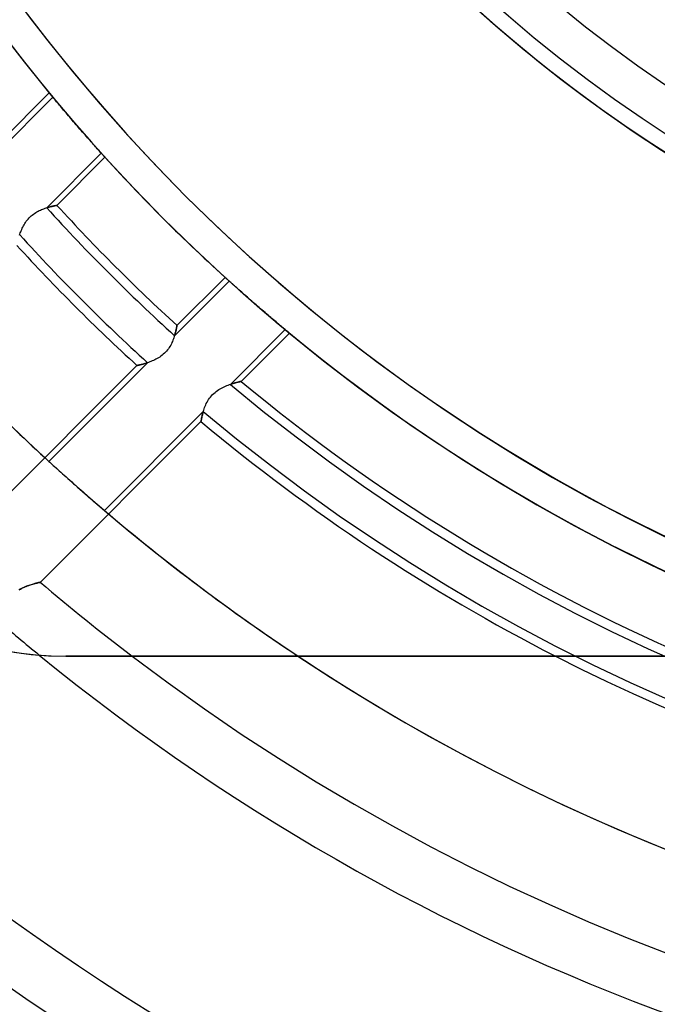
# Model space of a CAD drawing. Header units: millimetres. Extents: x -243 to 243, y -242 to 242.
# Tile 31 of 77: x -44 to -24, y -65 to -34. Entities that reach past the tile are written whole.
import ezdxf

# ---------------------------------------------------------------- set-up
doc = ezdxf.new("R2010")
doc.units = ezdxf.units.MM
doc.layers.add('MAIN-1', color=7, linetype='Continuous')

msp = doc.modelspace()

# ---------------------------------------------------------------- linework, layer by layer
at = {"layer": 'MAIN-1'}
for p, q in [((-43.375, -36.027), (-45.107, -37.759)), ((-43.486, -35.892), (-45.012, -37.417)), ((-43.486, -35.892), (-43.485, -35.893)), ((-43.485, -35.893), (-43.486, -35.892)), ((-43.485, -35.893), (-43.482, -35.897)), ((-43.482, -35.896), (-43.485, -35.893)), ((-43.478, -35.902), (-43.482, -35.896)), ((-43.482, -35.897), (-43.476, -35.904)), ((-43.471, -35.91), (-43.478, -35.902)), ((-43.476, -35.904), (-43.468, -35.913)), ((-43.463, -35.92), (-43.471, -35.91)), ((-43.468, -35.913), (-43.459, -35.925)), ((-43.453, -35.932), (-43.463, -35.92)), ((-43.459, -35.925), (-43.446, -35.94)), ((-43.44, -35.947), (-43.453, -35.932)), ((-43.446, -35.94), (-43.432, -35.958)), ((-43.426, -35.964), (-43.44, -35.947)), ((-43.432, -35.958), (-43.415, -35.978)), ((-43.41, -35.983), (-43.426, -35.964)), ((-43.415, -35.978), (-43.396, -36.001)), ((-43.393, -36.005), (-43.41, -35.983)), ((-43.396, -36.001), (-43.374, -36.027)), ((-43.373, -36.028), (-43.393, -36.005)), ((-43.352, -36.054), (-43.373, -36.028)), ((-43.329, -36.081), (-43.352, -36.054)), ((-43.305, -36.11), (-43.329, -36.081)), ((-43.28, -36.14), (-43.305, -36.11)), ((-43.254, -36.171), (-43.28, -36.14)), ((-43.227, -36.204), (-43.254, -36.171)), ((-43.198, -36.238), (-43.227, -36.204)), ((-43.167, -36.275), (-43.198, -36.238)), ((-43.135, -36.313), (-43.167, -36.275)), ((-43.102, -36.352), (-43.135, -36.313)), ((-43.067, -36.393), (-43.102, -36.352)), ((-43.032, -36.436), (-43.067, -36.393)), ((-42.995, -36.479), (-43.032, -36.436)), ((-42.957, -36.524), (-42.995, -36.479)), ((-42.918, -36.569), (-42.957, -36.524)), ((-42.878, -36.616), (-42.918, -36.569)), ((-42.838, -36.662), (-42.878, -36.616)), ((-42.798, -36.709), (-42.838, -36.662)), ((-42.758, -36.757), (-42.798, -36.709)), ((-42.717, -36.804), (-42.758, -36.757)), ((-42.677, -36.851), (-42.717, -36.804)), ((-42.637, -36.897), (-42.677, -36.851)), ((-42.597, -36.943), (-42.637, -36.897)), ((-42.557, -36.989), (-42.597, -36.943)), ((-42.516, -37.036), (-42.557, -36.989)), ((-42.475, -37.083), (-42.516, -37.036)), ((-42.434, -37.129), (-42.475, -37.083)), ((-42.393, -37.176), (-42.434, -37.129)), ((-42.353, -37.222), (-42.393, -37.176)), ((-42.313, -37.268), (-42.353, -37.222)), ((-42.273, -37.313), (-42.313, -37.268)), ((-42.234, -37.357), (-42.273, -37.313)), ((-42.197, -37.399), (-42.234, -37.357)), ((-42.16, -37.441), (-42.197, -37.399)), ((-42.124, -37.481), (-42.16, -37.441)), ((-42.09, -37.52), (-42.124, -37.481)), ((-42.056, -37.557), (-42.09, -37.52)), ((-42.025, -37.592), (-42.056, -37.557)), ((-41.995, -37.626), (-42.025, -37.592)), ((-41.967, -37.657), (-41.995, -37.626)), ((-41.939, -37.688), (-41.967, -37.657)), ((-43.568, -39.525), (-41.841, -37.797)), ((-43.244, -39.447), (-41.724, -37.926)), ((-41.913, -37.717), (-41.939, -37.688)), ((-41.888, -37.745), (-41.913, -37.717)), ((-41.864, -37.771), (-41.888, -37.745)), ((-41.842, -37.795), (-41.864, -37.771)), ((-41.822, -37.818), (-41.842, -37.795)), ((-41.841, -37.797), (-41.819, -37.822)), ((-41.803, -37.839), (-41.822, -37.818)), ((-41.819, -37.822), (-41.799, -37.844)), ((-41.786, -37.857), (-41.803, -37.839)), ((-41.799, -37.844), (-41.781, -37.863)), ((-41.772, -37.873), (-41.786, -37.857)), ((-41.781, -37.863), (-41.766, -37.88)), ((-41.759, -37.888), (-41.772, -37.873)), ((-41.766, -37.88), (-41.753, -37.894)), ((-41.748, -37.899), (-41.759, -37.888)), ((-41.753, -37.894), (-41.742, -37.906)), ((-41.739, -37.909), (-41.748, -37.899)), ((-41.742, -37.906), (-41.734, -37.915)), ((-41.732, -37.917), (-41.739, -37.909)), ((-41.734, -37.915), (-41.728, -37.921)), ((-41.727, -37.922), (-41.732, -37.917)), ((-41.728, -37.921), (-41.725, -37.925)), ((-41.725, -37.925), (-41.727, -37.922)), ((-41.725, -37.925), (-41.724, -37.926)), ((-41.724, -37.926), (-41.725, -37.925)), ((-43.618, -39.541), (-43.583, -39.529)), ((-43.583, -39.529), (-43.549, -39.519)), ((-43.539, -39.516), (-43.568, -39.525)), ((-43.549, -39.519), (-43.516, -39.509)), ((-43.511, -39.508), (-43.539, -39.516)), ((-43.516, -39.509), (-43.485, -39.501)), ((-43.483, -39.5), (-43.511, -39.508)), ((-43.485, -39.501), (-43.455, -39.493)), ((-43.457, -39.493), (-43.483, -39.5)), ((-43.432, -39.487), (-43.457, -39.493)), ((-43.455, -39.493), (-43.426, -39.486)), ((-43.407, -39.481), (-43.432, -39.487)), ((-43.426, -39.486), (-43.399, -39.479)), ((-43.385, -39.476), (-43.407, -39.481)), ((-43.399, -39.479), (-43.374, -39.473)), ((-43.363, -39.471), (-43.385, -39.476)), ((-43.374, -39.473), (-43.35, -39.468)), ((-43.344, -39.467), (-43.363, -39.471)), ((-43.35, -39.468), (-43.329, -39.464)), ((-43.325, -39.463), (-43.344, -39.467)), ((-43.329, -39.464), (-43.309, -39.46)), ((-43.309, -39.459), (-43.325, -39.463)), ((-43.309, -39.46), (-43.292, -39.456)), ((-43.294, -39.457), (-43.309, -39.459)), ((-43.281, -39.454), (-43.294, -39.457)), ((-43.292, -39.456), (-43.278, -39.453)), ((-43.27, -39.452), (-43.281, -39.454)), ((-43.278, -39.453), (-43.266, -39.451)), ((-43.261, -39.45), (-43.27, -39.452)), ((-43.266, -39.451), (-43.256, -39.449)), ((-43.253, -39.449), (-43.261, -39.45)), ((-43.256, -39.449), (-43.25, -39.448)), ((-43.248, -39.448), (-43.253, -39.449)), ((-43.25, -39.448), (-43.245, -39.447)), ((-43.245, -39.447), (-43.248, -39.448)), ((-43.244, -39.447), (-43.245, -39.447)), ((-43.245, -39.447), (-43.244, -39.447)), ((-44.156, -39.879), (-44.126, -39.845)), ((-44.126, -39.845), (-44.094, -39.814)), ((-44.094, -39.814), (-44.061, -39.783)), ((-44.061, -39.783), (-44.026, -39.754)), ((-44.026, -39.754), (-43.99, -39.726)), ((-43.99, -39.726), (-43.954, -39.701)), ((-43.954, -39.701), (-43.916, -39.677)), ((-43.916, -39.677), (-43.879, -39.655)), ((-43.879, -39.655), (-43.841, -39.634)), ((-43.841, -39.634), (-43.803, -39.615)), ((-43.803, -39.615), (-43.765, -39.598)), ((-43.765, -39.598), (-43.728, -39.582)), ((-43.728, -39.582), (-43.691, -39.567)), ((-43.691, -39.567), (-43.654, -39.553)), ((-43.654, -39.553), (-43.618, -39.541)), ((-44.342, -40.173), (-44.324, -40.136)), ((-44.324, -40.136), (-44.305, -40.098)), ((-44.305, -40.098), (-44.284, -40.06)), ((-44.284, -40.06), (-44.262, -40.023)), ((-44.262, -40.023), (-44.238, -39.986)), ((-44.238, -39.986), (-44.212, -39.949)), ((-44.212, -39.949), (-44.185, -39.913)), ((-44.185, -39.913), (-44.156, -39.879)), ((-44.426, -40.391), (-44.415, -40.356)), ((-44.415, -40.356), (-44.402, -40.321)), ((-44.402, -40.321), (-44.389, -40.284)), ((-44.389, -40.284), (-44.374, -40.248)), ((-44.374, -40.248), (-44.359, -40.211)), ((-44.359, -40.211), (-44.342, -40.173)), ((-37.797, -41.841), (-39.525, -43.568)), ((-37.926, -41.724), (-39.447, -43.244)), ((-37.926, -41.724), (-37.925, -41.725)), ((-37.925, -41.725), (-37.926, -41.724)), ((-37.925, -41.725), (-37.921, -41.728)), ((-37.922, -41.727), (-37.925, -41.725)), ((-37.917, -41.732), (-37.922, -41.727)), ((-37.921, -41.728), (-37.915, -41.734)), ((-37.909, -41.739), (-37.917, -41.732)), ((-37.915, -41.734), (-37.906, -41.742)), ((-37.899, -41.748), (-37.909, -41.739)), ((-37.906, -41.742), (-37.894, -41.753)), ((-37.888, -41.759), (-37.899, -41.748)), ((-37.894, -41.753), (-37.88, -41.766)), ((-37.873, -41.772), (-37.888, -41.759)), ((-37.88, -41.766), (-37.863, -41.781)), ((-37.857, -41.786), (-37.873, -41.772)), ((-37.863, -41.781), (-37.844, -41.799)), ((-37.839, -41.803), (-37.857, -41.786)), ((-37.844, -41.799), (-37.822, -41.819)), ((-37.818, -41.822), (-37.839, -41.803)), ((-37.822, -41.819), (-37.797, -41.841)), ((-37.795, -41.842), (-37.818, -41.822)), ((-37.771, -41.864), (-37.795, -41.842)), ((-37.745, -41.888), (-37.771, -41.864)), ((-37.717, -41.913), (-37.745, -41.888)), ((-37.688, -41.939), (-37.717, -41.913)), ((-37.657, -41.967), (-37.688, -41.939)), ((-37.626, -41.995), (-37.657, -41.967)), ((-37.592, -42.025), (-37.626, -41.995)), ((-37.557, -42.056), (-37.592, -42.025)), ((-37.52, -42.09), (-37.557, -42.056)), ((-37.481, -42.124), (-37.52, -42.09)), ((-37.441, -42.16), (-37.481, -42.124)), ((-37.399, -42.197), (-37.441, -42.16)), ((-37.357, -42.234), (-37.399, -42.197)), ((-37.313, -42.273), (-37.357, -42.234)), ((-37.268, -42.313), (-37.313, -42.273)), ((-37.222, -42.353), (-37.268, -42.313)), ((-37.176, -42.393), (-37.222, -42.353)), ((-37.129, -42.434), (-37.176, -42.393)), ((-37.083, -42.475), (-37.129, -42.434)), ((-37.036, -42.516), (-37.083, -42.475)), ((-36.989, -42.557), (-37.036, -42.516)), ((-36.943, -42.597), (-36.989, -42.557)), ((-36.897, -42.637), (-36.943, -42.597)), ((-36.851, -42.677), (-36.897, -42.637)), ((-36.804, -42.717), (-36.851, -42.677)), ((-36.757, -42.758), (-36.804, -42.717)), ((-36.709, -42.798), (-36.757, -42.758)), ((-36.662, -42.838), (-36.709, -42.798)), ((-36.616, -42.878), (-36.662, -42.838)), ((-36.569, -42.918), (-36.616, -42.878)), ((-36.524, -42.957), (-36.569, -42.918)), ((-36.479, -42.995), (-36.524, -42.957)), ((-39.452, -43.269), (-39.454, -43.283)), ((-39.454, -43.281), (-39.452, -43.27)), ((-39.45, -43.258), (-39.452, -43.269)), ((-39.452, -43.27), (-39.45, -43.261)), ((-39.448, -43.25), (-39.45, -43.258)), ((-39.45, -43.261), (-39.449, -43.254)), ((-39.449, -43.254), (-39.448, -43.248)), ((-39.448, -43.248), (-39.447, -43.245)), ((-39.447, -43.246), (-39.448, -43.25)), ((-39.447, -43.245), (-39.447, -43.244)), ((-39.447, -43.244), (-39.447, -43.246)), ((-36.436, -43.032), (-36.479, -42.995)), ((-36.393, -43.067), (-36.436, -43.032)), ((-36.352, -43.102), (-36.393, -43.067)), ((-36.313, -43.135), (-36.352, -43.102)), ((-36.275, -43.167), (-36.313, -43.135)), ((-36.238, -43.198), (-36.275, -43.167)), ((-36.204, -43.227), (-36.238, -43.198)), ((-36.171, -43.254), (-36.204, -43.227)), ((-36.14, -43.28), (-36.171, -43.254)), ((-39.521, -43.557), (-39.533, -43.594)), ((-39.525, -43.568), (-39.516, -43.539)), ((-39.511, -43.521), (-39.521, -43.557)), ((-39.516, -43.539), (-39.508, -43.51)), ((-39.501, -43.487), (-39.511, -43.521)), ((-39.508, -43.51), (-39.5, -43.483)), ((-39.493, -43.454), (-39.501, -43.487)), ((-39.5, -43.483), (-39.493, -43.457)), ((-39.485, -43.423), (-39.493, -43.454)), ((-39.493, -43.457), (-39.487, -43.432)), ((-39.487, -43.432), (-39.481, -43.408)), ((-39.478, -43.394), (-39.485, -43.423)), ((-39.481, -43.408), (-39.476, -43.385)), ((-39.472, -43.367), (-39.478, -43.394)), ((-39.476, -43.385), (-39.471, -43.364)), ((-39.466, -43.342), (-39.472, -43.367)), ((-39.471, -43.364), (-39.467, -43.344)), ((-39.467, -43.344), (-39.463, -43.326)), ((-39.462, -43.32), (-39.466, -43.342)), ((-39.463, -43.326), (-39.46, -43.309)), ((-39.458, -43.3), (-39.462, -43.32)), ((-39.46, -43.309), (-39.457, -43.294)), ((-39.454, -43.283), (-39.458, -43.3)), ((-39.457, -43.294), (-39.454, -43.281)), ((-37.759, -45.107), (-36.027, -43.375)), ((-37.417, -45.012), (-35.892, -43.486)), ((-36.11, -43.305), (-36.14, -43.28)), ((-36.081, -43.329), (-36.11, -43.305)), ((-36.054, -43.352), (-36.081, -43.329)), ((-36.028, -43.373), (-36.054, -43.352)), ((-36.005, -43.393), (-36.028, -43.373)), ((-36.027, -43.374), (-36.001, -43.396)), ((-35.983, -43.41), (-36.005, -43.393)), ((-36.001, -43.396), (-35.978, -43.415)), ((-35.964, -43.426), (-35.983, -43.41)), ((-35.978, -43.415), (-35.958, -43.432)), ((-35.947, -43.44), (-35.964, -43.426)), ((-35.958, -43.432), (-35.94, -43.446)), ((-35.932, -43.453), (-35.947, -43.44)), ((-35.94, -43.446), (-35.925, -43.459)), ((-35.92, -43.463), (-35.932, -43.453)), ((-35.925, -43.459), (-35.913, -43.468)), ((-35.91, -43.471), (-35.92, -43.463)), ((-35.913, -43.468), (-35.904, -43.476)), ((-35.902, -43.478), (-35.91, -43.471)), ((-35.904, -43.476), (-35.897, -43.482)), ((-35.896, -43.482), (-35.902, -43.478)), ((-35.897, -43.482), (-35.893, -43.485)), ((-35.893, -43.485), (-35.896, -43.482)), ((-35.893, -43.485), (-35.892, -43.486)), ((-35.892, -43.486), (-35.893, -43.485)), ((-39.647, -43.865), (-39.67, -43.905)), ((-39.626, -43.826), (-39.647, -43.865)), ((-39.607, -43.786), (-39.626, -43.826)), ((-39.59, -43.747), (-39.607, -43.786)), ((-39.574, -43.708), (-39.59, -43.747)), ((-39.559, -43.669), (-39.574, -43.708)), ((-39.545, -43.631), (-39.559, -43.669)), ((-39.533, -43.594), (-39.545, -43.631)), ((-39.917, -44.188), (-39.955, -44.216)), ((-39.88, -44.157), (-39.917, -44.188)), ((-39.845, -44.125), (-39.88, -44.157)), ((-39.812, -44.092), (-39.845, -44.125)), ((-39.78, -44.057), (-39.812, -44.092)), ((-39.749, -44.02), (-39.78, -44.057)), ((-39.721, -43.983), (-39.749, -44.02)), ((-39.694, -43.944), (-39.721, -43.983)), ((-39.67, -43.905), (-39.694, -43.944)), ((-40.714, -44.511), (-45.781, -49.578)), ((-40.379, -44.422), (-43.499, -47.543)), ((-40.712, -44.511), (-40.714, -44.511)), ((-40.714, -44.511), (-40.713, -44.511)), ((-40.713, -44.511), (-40.71, -44.51)), ((-40.707, -44.51), (-40.712, -44.511)), ((-40.71, -44.51), (-40.704, -44.509)), ((-40.699, -44.508), (-40.707, -44.51)), ((-40.704, -44.509), (-40.697, -44.507)), ((-40.687, -44.505), (-40.699, -44.508)), ((-40.697, -44.507), (-40.687, -44.505)), ((-40.672, -44.502), (-40.687, -44.505)), ((-40.687, -44.505), (-40.675, -44.503)), ((-40.675, -44.503), (-40.662, -44.5)), ((-40.654, -44.498), (-40.672, -44.502)), ((-40.662, -44.5), (-40.646, -44.496)), ((-40.633, -44.493), (-40.654, -44.498)), ((-40.646, -44.496), (-40.629, -44.492)), ((-40.61, -44.487), (-40.633, -44.493)), ((-40.629, -44.492), (-40.61, -44.487)), ((-40.584, -44.481), (-40.61, -44.487)), ((-40.61, -44.487), (-40.589, -44.482)), ((-40.589, -44.482), (-40.567, -44.477)), ((-40.556, -44.474), (-40.584, -44.481)), ((-40.567, -44.477), (-40.543, -44.471)), ((-40.525, -44.466), (-40.556, -44.474)), ((-40.543, -44.471), (-40.519, -44.464)), ((-40.493, -44.457), (-40.525, -44.466)), ((-40.519, -44.464), (-40.493, -44.457)), ((-40.46, -44.447), (-40.493, -44.457)), ((-40.493, -44.457), (-40.465, -44.449)), ((-40.465, -44.449), (-40.437, -44.441)), ((-40.424, -44.437), (-40.46, -44.447)), ((-40.437, -44.441), (-40.408, -44.432)), ((-40.388, -44.425), (-40.424, -44.437)), ((-40.408, -44.432), (-40.379, -44.422)), ((-40.35, -44.412), (-40.388, -44.425)), ((-40.311, -44.399), (-40.35, -44.412)), ((-40.272, -44.384), (-40.311, -44.399)), ((-40.233, -44.368), (-40.272, -44.384)), ((-40.193, -44.351), (-40.233, -44.368)), ((-40.153, -44.332), (-40.193, -44.351)), ((-40.113, -44.312), (-40.153, -44.332)), ((-40.073, -44.291), (-40.113, -44.312)), ((-40.033, -44.268), (-40.073, -44.291)), ((-39.994, -44.243), (-40.033, -44.268)), ((-39.955, -44.216), (-39.994, -44.243)), ((-37.866, -45.146), (-37.824, -45.13)), ((-37.824, -45.13), (-37.783, -45.115)), ((-37.783, -45.115), (-37.742, -45.101)), ((-37.728, -45.097), (-37.759, -45.107)), ((-37.742, -45.101), (-37.704, -45.089)), ((-37.699, -45.087), (-37.728, -45.097)), ((-37.704, -45.089), (-37.666, -45.077)), ((-37.67, -45.078), (-37.699, -45.087)), ((-37.643, -45.07), (-37.67, -45.078)), ((-37.666, -45.077), (-37.63, -45.067)), ((-37.616, -45.063), (-37.643, -45.07)), ((-37.63, -45.067), (-37.596, -45.057)), ((-37.591, -45.056), (-37.616, -45.063)), ((-37.596, -45.057), (-37.565, -45.048)), ((-37.567, -45.049), (-37.591, -45.056)), ((-37.545, -45.043), (-37.567, -45.049)), ((-37.565, -45.048), (-37.536, -45.041)), ((-37.524, -45.038), (-37.545, -45.043)), ((-37.536, -45.041), (-37.509, -45.034)), ((-37.505, -45.033), (-37.524, -45.038)), ((-37.509, -45.034), (-37.486, -45.028)), ((-37.487, -45.028), (-37.505, -45.033)), ((-37.471, -45.024), (-37.487, -45.028)), ((-37.486, -45.028), (-37.465, -45.023)), ((-37.457, -45.021), (-37.471, -45.024)), ((-37.465, -45.023), (-37.448, -45.019)), ((-37.445, -45.018), (-37.457, -45.021)), ((-37.448, -45.019), (-37.435, -45.016)), ((-37.435, -45.016), (-37.445, -45.018)), ((-37.427, -45.014), (-37.435, -45.016)), ((-37.435, -45.016), (-37.425, -45.014)), ((-37.422, -45.013), (-37.427, -45.014)), ((-37.425, -45.014), (-37.419, -45.012)), ((-37.419, -45.012), (-37.422, -45.013)), ((-37.417, -45.012), (-37.419, -45.012)), ((-37.419, -45.012), (-37.417, -45.012)), ((-38.355, -45.468), (-38.32, -45.431)), ((-38.32, -45.431), (-38.283, -45.396)), ((-38.283, -45.396), (-38.245, -45.362)), ((-38.245, -45.362), (-38.205, -45.33)), ((-38.205, -45.33), (-38.163, -45.301)), ((-38.163, -45.301), (-38.121, -45.273)), ((-38.121, -45.273), (-38.079, -45.248)), ((-38.079, -45.248), (-38.036, -45.224)), ((-38.036, -45.224), (-37.993, -45.202)), ((-37.993, -45.202), (-37.951, -45.182)), ((-37.951, -45.182), (-37.908, -45.164)), ((-37.908, -45.164), (-37.866, -45.146)), ((-38.558, -45.801), (-38.54, -45.759)), ((-38.54, -45.759), (-38.52, -45.716)), ((-38.52, -45.716), (-38.498, -45.673)), ((-38.498, -45.673), (-38.474, -45.631)), ((-38.474, -45.631), (-38.448, -45.589)), ((-38.448, -45.589), (-38.419, -45.547)), ((-38.419, -45.547), (-38.388, -45.507)), ((-38.388, -45.507), (-38.355, -45.468)), ((-41.744, -49.092), (-38.615, -45.963)), ((-38.645, -46.073), (-38.651, -46.098)), ((-38.646, -46.077), (-38.637, -46.041)), ((-38.639, -46.047), (-38.645, -46.073)), ((-38.631, -46.02), (-38.639, -46.047)), ((-38.637, -46.041), (-38.627, -46.004)), ((-38.624, -45.992), (-38.631, -46.02)), ((-38.627, -46.004), (-38.616, -45.965)), ((-38.615, -45.963), (-38.624, -45.992)), ((-38.616, -45.965), (-38.603, -45.926)), ((-38.603, -45.926), (-38.59, -45.885)), ((-38.59, -45.885), (-38.575, -45.843)), ((-38.575, -45.843), (-38.558, -45.801)), ((-43.769, -51.364), (-38.688, -46.283)), ((-38.687, -46.273), (-38.688, -46.279)), ((-38.688, -46.281), (-38.687, -46.275)), ((-38.688, -46.279), (-38.688, -46.282)), ((-38.688, -46.283), (-38.688, -46.281)), ((-38.688, -46.282), (-38.688, -46.283)), ((-38.687, -46.275), (-38.685, -46.266)), ((-38.685, -46.266), (-38.687, -46.273)), ((-38.685, -46.266), (-38.683, -46.253)), ((-38.684, -46.257), (-38.685, -46.266)), ((-38.682, -46.246), (-38.684, -46.257)), ((-38.683, -46.253), (-38.68, -46.237)), ((-38.679, -46.234), (-38.682, -46.246)), ((-38.68, -46.237), (-38.676, -46.217)), ((-38.677, -46.219), (-38.679, -46.234)), ((-38.674, -46.203), (-38.677, -46.219)), ((-38.676, -46.217), (-38.672, -46.195)), ((-38.67, -46.185), (-38.674, -46.203)), ((-38.672, -46.195), (-38.667, -46.169)), ((-38.666, -46.165), (-38.67, -46.185)), ((-38.667, -46.169), (-38.661, -46.141)), ((-38.662, -46.144), (-38.666, -46.165)), ((-38.657, -46.122), (-38.662, -46.144)), ((-38.661, -46.141), (-38.654, -46.11)), ((-38.651, -46.098), (-38.657, -46.122)), ((-38.654, -46.11), (-38.646, -46.077)), ((-43.499, -47.543), (-43.468, -47.572)), ((-43.468, -47.572), (-43.433, -47.603)), ((-43.433, -47.603), (-43.397, -47.637)), ((-43.397, -47.637), (-43.358, -47.672)), ((-43.358, -47.672), (-43.317, -47.709)), ((-43.317, -47.709), (-43.273, -47.749)), ((-43.273, -47.749), (-43.226, -47.792)), ((-43.226, -47.792), (-43.176, -47.837)), ((-43.176, -47.837), (-43.124, -47.884)), ((-43.124, -47.884), (-43.069, -47.933)), ((-43.069, -47.933), (-43.013, -47.983)), ((-43.013, -47.983), (-42.956, -48.035)), ((-42.956, -48.035), (-42.897, -48.087)), ((-42.897, -48.087), (-42.837, -48.14)), ((-42.837, -48.14), (-42.777, -48.194)), ((-42.777, -48.194), (-42.717, -48.247)), ((-42.717, -48.247), (-42.658, -48.299)), ((-42.658, -48.299), (-42.599, -48.351)), ((-42.599, -48.351), (-42.54, -48.403)), ((-42.54, -48.403), (-42.48, -48.456)), ((-42.48, -48.456), (-42.419, -48.509)), ((-42.419, -48.509), (-42.359, -48.561)), ((-42.359, -48.561), (-42.3, -48.613)), ((-42.3, -48.613), (-42.241, -48.664)), ((-42.241, -48.664), (-42.184, -48.713)), ((-42.184, -48.713), (-42.129, -48.761)), ((-42.129, -48.761), (-42.076, -48.807)), ((-42.076, -48.807), (-42.025, -48.851)), ((-42.025, -48.851), (-41.977, -48.892)), ((-41.977, -48.892), (-41.932, -48.931)), ((-41.932, -48.931), (-41.89, -48.967)), ((-41.89, -48.967), (-41.85, -49.001)), ((-41.85, -49.001), (-41.812, -49.034)), ((-41.812, -49.034), (-41.776, -49.064)), ((-41.776, -49.064), (-41.744, -49.092)), ((-43.804, -51.371), (-43.789, -51.368)), ((-43.783, -51.367), (-43.793, -51.369)), ((-43.789, -51.368), (-43.778, -51.366)), ((-43.775, -51.365), (-43.783, -51.367)), ((-43.778, -51.366), (-43.771, -51.364)), ((-43.771, -51.364), (-43.775, -51.365)), ((-43.771, -51.364), (-43.769, -51.364)), ((-43.769, -51.364), (-43.771, -51.364)), ((-44.403, -51.583), (-44.442, -51.605)), ((-44.441, -51.605), (-44.396, -51.579)), ((-44.363, -51.562), (-44.403, -51.583)), ((-44.396, -51.579), (-44.351, -51.556)), ((-44.324, -51.543), (-44.363, -51.562)), ((-44.351, -51.556), (-44.305, -51.534)), ((-44.285, -51.525), (-44.324, -51.543)), ((-44.305, -51.534), (-44.26, -51.514)), ((-44.246, -51.508), (-44.285, -51.525)), ((-44.26, -51.514), (-44.215, -51.496)), ((-44.208, -51.493), (-44.246, -51.508)), ((-44.215, -51.496), (-44.171, -51.479)), ((-44.171, -51.479), (-44.208, -51.493)), ((-44.171, -51.479), (-44.128, -51.463)), ((-44.134, -51.466), (-44.171, -51.479)), ((-44.098, -51.453), (-44.134, -51.466)), ((-44.128, -51.463), (-44.085, -51.449)), ((-44.063, -51.442), (-44.098, -51.453)), ((-44.085, -51.449), (-44.044, -51.436)), ((-44.029, -51.432), (-44.063, -51.442)), ((-44.044, -51.436), (-44.005, -51.424)), ((-43.997, -51.422), (-44.029, -51.432)), ((-44.005, -51.424), (-43.968, -51.414)), ((-43.967, -51.413), (-43.997, -51.422)), ((-43.968, -51.414), (-43.933, -51.404)), ((-43.938, -51.405), (-43.967, -51.413)), ((-43.91, -51.398), (-43.938, -51.405)), ((-43.933, -51.404), (-43.901, -51.395)), ((-43.885, -51.391), (-43.91, -51.398)), ((-43.901, -51.395), (-43.872, -51.388)), ((-43.862, -51.386), (-43.885, -51.391)), ((-43.872, -51.388), (-43.845, -51.381)), ((-43.841, -51.38), (-43.862, -51.386)), ((-43.845, -51.381), (-43.823, -51.376)), ((-43.822, -51.376), (-43.841, -51.38)), ((-43.823, -51.376), (-43.804, -51.371)), ((-43.806, -51.372), (-43.822, -51.376)), ((-43.793, -51.369), (-43.806, -51.372)), ((-44.851, -53.532), (-44.374, -53.606)), ((-44.374, -53.606), (-43.899, -53.659)), ((-43.899, -53.659), (-43.427, -53.69)), ((-43.427, -53.69), (-42.96, -53.7)), ((-42.96, -53.7), (-42.96, -53.7)), ((-42.96, -53.7), (42.96, -53.7)), ((42.96, -53.7), (-42.96, -53.7))]:
    msp.add_line(p, q, dxfattribs=at)
for centre, radius, start, end in [((0, 0), 180, 89.99998, 270.00002), ((0, 0), 179, 89.99998, 270.00002), ((0, 0), 55.385, 90, 270), ((0, 0), 44.25, 90, 270), ((0, 0), 39.275, 90, 270), ((0, 0), 38.16, 90, 270), ((0, 0), 189, 179.99998, 0), ((0, 0), 188, 179.99998, 0), ((0, 0), 180, 179.99998, 270.00002), ((0, 0), 179, 179.99998, 270.00002), ((0, 0), 64.44, 179.99998, 0), ((0, 0), 56.385, 180, 0), ((0, 0), 44.75, 180, 0), ((0, 0), 44.75, 180, 270), ((0, 0), 42.96, 180, 0), ((0, 0), 40.275, 180, 0), ((0, 0), 40.275, 180, 270), ((0, 0), 56.385, 180, 270), ((0, 0), 56.385, 180, 219.7127), ((0, 0), 42.96, 180, 270), ((0, 0), 55.385, 194.1693, 255.8307), ((0, 0), 56.385, 197.7528, 252.2472), ((0, 0), 56.385, 222.0934, 227.9066), ((0, 0), 58.825, 222.21408, 227.78592), ((0, 0), 58.533, 222.37084, 227.62916), ((0, 0), 60.031, 222.27011, 227.72989), ((0, 0), 60.323, 222.44888, 227.55112), ((-42.96, -42.96), 10.74, 180, 270), ((0, 0), 64.44, 222.45701, 227.54299), ((0, 0), 56.385, 230.2873, 309.7127), ((0, 0), 58.825, 230.06738, 309.9326), ((0, 0), 58.533, 230.26391, 246.55338), ((0, 0), 60.031, 229.96534, 310.0347), ((0, 0), 60.323, 230.10726, 242.89934), ((0, 0), 64.44, 229.62483, 236.44268), ((0, 0), 67.483, 229.56415, 232.72671), ((0, 0), 69.273, 229.37038, 230.77911), ((0, 0), 69.273, 230.77911, 309.22093), ((0, 0), 67.483, 232.72671, 307.27327), ((0, 0), 64.44, 236.44268, 303.5573), ((0, 0), 60.323, 242.89934, 297.10064), ((0, 0), 76.433, 228.85724, 311.14274), ((0, 0), 78.223, 228.93642, 311.06356), ((0, 0), 85.383, 228.45794, 311.54204)]:
    msp.add_arc(centre, radius, start, end, dxfattribs=at)
for start_param, end_param in [(0.793439, 2.092386), (0.810114, 2.107603)]:
    msp.add_ellipse((0, 0), major_axis=(-36.204, 26.303), ratio=1, start_param=start_param, end_param=end_param, dxfattribs=at)

doc.saveas('drawing.dxf')
